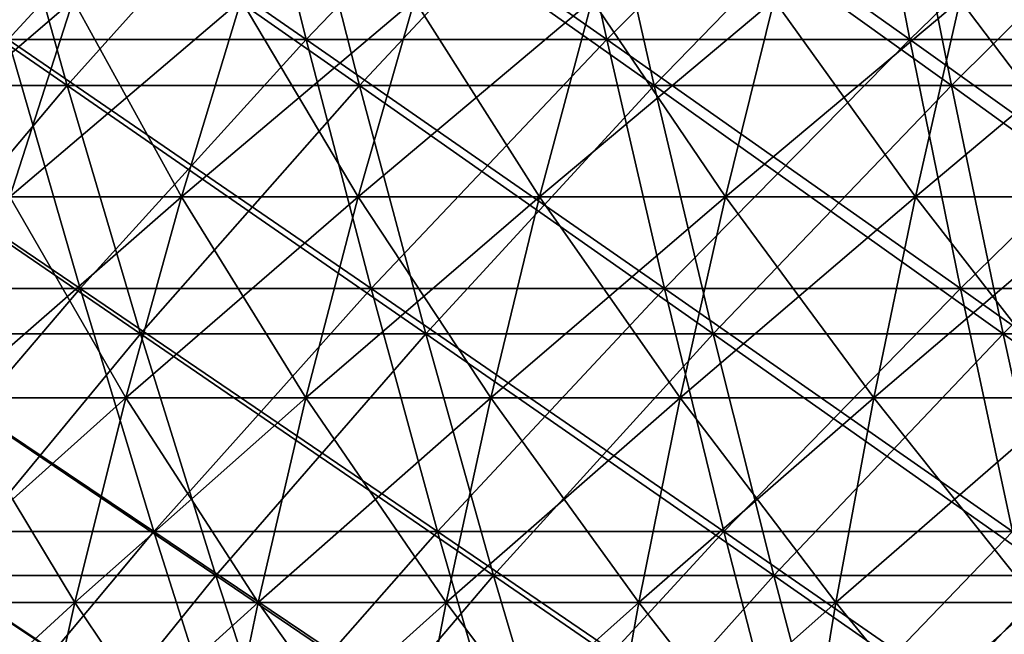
# Model space of a CAD drawing. Header units: millimetres. Extents: x -250 to 250, y 3898 to 4150.
# Tile 227 of 256: x -55 to -37, y 3969 to 3980. Entities that reach past the tile are written whole.
import ezdxf

# ---------------------------------------------------------------- set-up
doc = ezdxf.new("R2010")
doc.units = ezdxf.units.MM
doc.header["$LTSCALE"] = 5.599365
for name, color, linetype in [('10', 7, 'CONTINUOUS'), ('12', 7, 'CONTINUOUS'), ('2', 7, 'CONTINUOUS'), ('3', 7, 'CONTINUOUS'), ('4', 7, 'CONTINUOUS'), ('5', 7, 'CONTINUOUS')]:
    doc.layers.add(name, color=color, linetype=linetype)

msp = doc.modelspace()

# ---------------------------------------------------------------- linework, layer by layer
at = {"layer": '10', "color": 7, "linetype": 'Continuous', "true_color": 0xe0f2ff}
for points in [[(-57.316, 3980.636, 69.283), (-55.516, 3977.064, 73.14), (-54.365, 3980.636, 71.623), (-57.316, 3980.636, 69.283)], [(-55.516, 3977.064, 73.14), (-52.405, 3977.064, 75.401), (-54.365, 3980.636, 71.623), (-55.516, 3977.064, 73.14)], [(-54.365, 3980.636, 71.623), (-52.405, 3977.064, 75.401), (-51.318, 3980.636, 73.836), (-54.365, 3980.636, 71.623)], [(-52.405, 3977.064, 75.401), (-49.201, 3977.064, 77.529), (-51.318, 3980.636, 73.836), (-52.405, 3977.064, 75.401)], [(-51.318, 3980.636, 73.836), (-49.201, 3977.064, 77.529), (-48.181, 3980.636, 75.921), (-51.318, 3980.636, 73.836)], [(-49.201, 3977.064, 77.529), (-45.912, 3977.064, 79.521), (-48.181, 3980.636, 75.921), (-49.201, 3977.064, 77.529)], [(-48.181, 3980.636, 75.921), (-45.912, 3977.064, 79.521), (-44.959, 3980.636, 77.872), (-48.181, 3980.636, 75.921)], [(-45.912, 3977.064, 79.521), (-42.541, 3977.064, 81.374), (-44.959, 3980.636, 77.872), (-45.912, 3977.064, 79.521)], [(-44.959, 3980.636, 77.872), (-42.541, 3977.064, 81.374), (-41.659, 3980.636, 79.686), (-44.959, 3980.636, 77.872)], [(-42.541, 3977.064, 81.374), (-39.096, 3977.064, 83.084), (-41.659, 3980.636, 79.686), (-42.541, 3977.064, 81.374)], [(-41.659, 3980.636, 79.686), (-39.096, 3977.064, 83.084), (-38.285, 3980.636, 81.361), (-41.659, 3980.636, 79.686)], [(-39.096, 3977.064, 83.084), (-35.583, 3977.064, 84.648), (-38.285, 3980.636, 81.361), (-39.096, 3977.064, 83.084)], [(-38.285, 3980.636, 81.361), (-35.583, 3977.064, 84.648), (-34.845, 3980.636, 82.892), (-38.285, 3980.636, 81.361)], [(-56.582, 3973.419, 74.544), (-53.411, 3973.419, 76.848), (-55.516, 3977.064, 73.14), (-56.582, 3973.419, 74.544)], [(-55.516, 3977.064, 73.14), (-53.411, 3973.419, 76.848), (-52.405, 3977.064, 75.401), (-55.516, 3977.064, 73.14)], [(-53.411, 3973.419, 76.848), (-50.146, 3973.419, 79.017), (-52.405, 3977.064, 75.401), (-53.411, 3973.419, 76.848)], [(-52.405, 3977.064, 75.401), (-50.146, 3973.419, 79.017), (-49.201, 3977.064, 77.529), (-52.405, 3977.064, 75.401)], [(-50.146, 3973.419, 79.017), (-46.793, 3973.419, 81.048), (-49.201, 3977.064, 77.529), (-50.146, 3973.419, 79.017)], [(-49.201, 3977.064, 77.529), (-46.793, 3973.419, 81.048), (-45.912, 3977.064, 79.521), (-49.201, 3977.064, 77.529)], [(-46.793, 3973.419, 81.048), (-43.358, 3973.419, 82.936), (-45.912, 3977.064, 79.521), (-46.793, 3973.419, 81.048)], [(-45.912, 3977.064, 79.521), (-43.358, 3973.419, 82.936), (-42.541, 3977.064, 81.374), (-45.912, 3977.064, 79.521)], [(-43.358, 3973.419, 82.936), (-39.847, 3973.419, 84.679), (-42.541, 3977.064, 81.374), (-43.358, 3973.419, 82.936)], [(-42.541, 3977.064, 81.374), (-39.847, 3973.419, 84.679), (-39.096, 3977.064, 83.084), (-42.541, 3977.064, 81.374)], [(-39.847, 3973.419, 84.679), (-36.266, 3973.419, 86.274), (-39.096, 3977.064, 83.084), (-39.847, 3973.419, 84.679)], [(-39.096, 3977.064, 83.084), (-36.266, 3973.419, 86.274), (-35.583, 3977.064, 84.648), (-39.096, 3977.064, 83.084)], [(-57.561, 3969.708, 75.833), (-54.334, 3969.708, 78.177), (-56.582, 3973.419, 74.544), (-57.561, 3969.708, 75.833)], [(-56.582, 3973.419, 74.544), (-54.334, 3969.708, 78.177), (-53.411, 3973.419, 76.848), (-56.582, 3973.419, 74.544)], [(-54.334, 3969.708, 78.177), (-51.013, 3969.708, 80.384), (-53.411, 3973.419, 76.848), (-54.334, 3969.708, 78.177)], [(-53.411, 3973.419, 76.848), (-51.013, 3969.708, 80.384), (-50.146, 3973.419, 79.017), (-53.411, 3973.419, 76.848)], [(-51.013, 3969.708, 80.384), (-47.602, 3969.708, 82.449), (-50.146, 3973.419, 79.017), (-51.013, 3969.708, 80.384)], [(-50.146, 3973.419, 79.017), (-47.602, 3969.708, 82.449), (-46.793, 3973.419, 81.048), (-50.146, 3973.419, 79.017)], [(-47.602, 3969.708, 82.449), (-44.108, 3969.708, 84.37), (-46.793, 3973.419, 81.048), (-47.602, 3969.708, 82.449)], [(-46.793, 3973.419, 81.048), (-44.108, 3969.708, 84.37), (-43.358, 3973.419, 82.936), (-46.793, 3973.419, 81.048)], [(-44.108, 3969.708, 84.37), (-40.536, 3969.708, 86.144), (-43.358, 3973.419, 82.936), (-44.108, 3969.708, 84.37)], [(-43.358, 3973.419, 82.936), (-40.536, 3969.708, 86.144), (-39.847, 3973.419, 84.679), (-43.358, 3973.419, 82.936)], [(-40.536, 3969.708, 86.144), (-36.893, 3969.708, 87.765), (-39.847, 3973.419, 84.679), (-40.536, 3969.708, 86.144)], [(-39.847, 3973.419, 84.679), (-36.893, 3969.708, 87.765), (-36.266, 3973.419, 86.274), (-39.847, 3973.419, 84.679)], [(-58.45, 3965.936, 77.005), (-55.174, 3965.936, 79.385), (-57.561, 3969.708, 75.833), (-58.45, 3965.936, 77.005)], [(-57.561, 3969.708, 75.833), (-55.174, 3965.936, 79.385), (-54.334, 3969.708, 78.177), (-57.561, 3969.708, 75.833)], [(-55.174, 3965.936, 79.385), (-51.801, 3965.936, 81.626), (-54.334, 3969.708, 78.177), (-55.174, 3965.936, 79.385)], [(-54.334, 3969.708, 78.177), (-51.801, 3965.936, 81.626), (-51.013, 3969.708, 80.384), (-54.334, 3969.708, 78.177)], [(-51.801, 3965.936, 81.626), (-48.338, 3965.936, 83.724), (-51.013, 3969.708, 80.384), (-51.801, 3965.936, 81.626)], [(-51.013, 3969.708, 80.384), (-48.338, 3965.936, 83.724), (-47.602, 3969.708, 82.449), (-51.013, 3969.708, 80.384)], [(-48.338, 3965.936, 83.724), (-44.789, 3965.936, 85.674), (-47.602, 3969.708, 82.449), (-48.338, 3965.936, 83.724)], [(-47.602, 3969.708, 82.449), (-44.789, 3965.936, 85.674), (-44.108, 3969.708, 84.37), (-47.602, 3969.708, 82.449)], [(-44.789, 3965.936, 85.674), (-41.162, 3965.936, 87.475), (-44.108, 3969.708, 84.37), (-44.789, 3965.936, 85.674)], [(-44.108, 3969.708, 84.37), (-41.162, 3965.936, 87.475), (-40.536, 3969.708, 86.144), (-44.108, 3969.708, 84.37)], [(-41.162, 3965.936, 87.475), (-37.463, 3965.936, 89.122), (-40.536, 3969.708, 86.144), (-41.162, 3965.936, 87.475)], [(-40.536, 3969.708, 86.144), (-37.463, 3965.936, 89.122), (-36.893, 3969.708, 87.765), (-40.536, 3969.708, 86.144)]]:
    msp.add_3dface(points, dxfattribs=at)
at = {"layer": '12', "color": 7, "linetype": 'Continuous', "true_color": 0xe0f2ff}
for points in [[(-55.516, 3977.064, -73.14), (-58.53, 3977.064, -70.751), (-54.365, 3980.636, -71.623), (-55.516, 3977.064, -73.14)], [(-54.365, 3980.636, -71.623), (-58.53, 3977.064, -70.751), (-57.316, 3980.636, -69.283), (-54.365, 3980.636, -71.623)], [(-52.405, 3977.064, -75.401), (-55.516, 3977.064, -73.14), (-51.318, 3980.636, -73.836), (-52.405, 3977.064, -75.401)], [(-51.318, 3980.636, -73.836), (-55.516, 3977.064, -73.14), (-54.365, 3980.636, -71.623), (-51.318, 3980.636, -73.836)], [(-49.201, 3977.064, -77.529), (-52.405, 3977.064, -75.401), (-48.181, 3980.636, -75.921), (-49.201, 3977.064, -77.529)], [(-48.181, 3980.636, -75.921), (-52.405, 3977.064, -75.401), (-51.318, 3980.636, -73.836), (-48.181, 3980.636, -75.921)], [(-45.912, 3977.064, -79.521), (-49.201, 3977.064, -77.529), (-44.959, 3980.636, -77.872), (-45.912, 3977.064, -79.521)], [(-44.959, 3980.636, -77.872), (-49.201, 3977.064, -77.529), (-48.181, 3980.636, -75.921), (-44.959, 3980.636, -77.872)], [(-42.541, 3977.064, -81.374), (-45.912, 3977.064, -79.521), (-41.659, 3980.636, -79.686), (-42.541, 3977.064, -81.374)], [(-41.659, 3980.636, -79.686), (-45.912, 3977.064, -79.521), (-44.959, 3980.636, -77.872), (-41.659, 3980.636, -79.686)], [(-39.096, 3977.064, -83.084), (-42.541, 3977.064, -81.374), (-38.285, 3980.636, -81.361), (-39.096, 3977.064, -83.084)], [(-38.285, 3980.636, -81.361), (-42.541, 3977.064, -81.374), (-41.659, 3980.636, -79.686), (-38.285, 3980.636, -81.361)], [(-35.583, 3977.064, -84.648), (-39.096, 3977.064, -83.084), (-34.845, 3980.636, -82.892), (-35.583, 3977.064, -84.648)], [(-34.845, 3980.636, -82.892), (-39.096, 3977.064, -83.084), (-38.285, 3980.636, -81.361), (-34.845, 3980.636, -82.892)], [(-53.411, 3973.419, -76.848), (-56.582, 3973.419, -74.544), (-52.405, 3977.064, -75.401), (-53.411, 3973.419, -76.848)], [(-52.405, 3977.064, -75.401), (-56.582, 3973.419, -74.544), (-55.516, 3977.064, -73.14), (-52.405, 3977.064, -75.401)], [(-50.146, 3973.419, -79.017), (-53.411, 3973.419, -76.848), (-49.201, 3977.064, -77.529), (-50.146, 3973.419, -79.017)], [(-49.201, 3977.064, -77.529), (-53.411, 3973.419, -76.848), (-52.405, 3977.064, -75.401), (-49.201, 3977.064, -77.529)], [(-46.793, 3973.419, -81.048), (-50.146, 3973.419, -79.017), (-45.912, 3977.064, -79.521), (-46.793, 3973.419, -81.048)], [(-45.912, 3977.064, -79.521), (-50.146, 3973.419, -79.017), (-49.201, 3977.064, -77.529), (-45.912, 3977.064, -79.521)], [(-43.358, 3973.419, -82.936), (-46.793, 3973.419, -81.048), (-42.541, 3977.064, -81.374), (-43.358, 3973.419, -82.936)], [(-42.541, 3977.064, -81.374), (-46.793, 3973.419, -81.048), (-45.912, 3977.064, -79.521), (-42.541, 3977.064, -81.374)], [(-39.847, 3973.419, -84.679), (-43.358, 3973.419, -82.936), (-39.096, 3977.064, -83.084), (-39.847, 3973.419, -84.679)], [(-39.096, 3977.064, -83.084), (-43.358, 3973.419, -82.936), (-42.541, 3977.064, -81.374), (-39.096, 3977.064, -83.084)], [(-36.266, 3973.419, -86.274), (-39.847, 3973.419, -84.679), (-35.583, 3977.064, -84.648), (-36.266, 3973.419, -86.274)], [(-35.583, 3977.064, -84.648), (-39.847, 3973.419, -84.679), (-39.096, 3977.064, -83.084), (-35.583, 3977.064, -84.648)], [(-54.334, 3969.708, -78.177), (-57.561, 3969.708, -75.833), (-53.411, 3973.419, -76.848), (-54.334, 3969.708, -78.177)], [(-53.411, 3973.419, -76.848), (-57.561, 3969.708, -75.833), (-56.582, 3973.419, -74.544), (-53.411, 3973.419, -76.848)], [(-51.013, 3969.708, -80.384), (-54.334, 3969.708, -78.177), (-50.146, 3973.419, -79.017), (-51.013, 3969.708, -80.384)], [(-50.146, 3973.419, -79.017), (-54.334, 3969.708, -78.177), (-53.411, 3973.419, -76.848), (-50.146, 3973.419, -79.017)], [(-47.602, 3969.708, -82.449), (-51.013, 3969.708, -80.384), (-46.793, 3973.419, -81.048), (-47.602, 3969.708, -82.449)], [(-46.793, 3973.419, -81.048), (-51.013, 3969.708, -80.384), (-50.146, 3973.419, -79.017), (-46.793, 3973.419, -81.048)], [(-44.108, 3969.708, -84.37), (-47.602, 3969.708, -82.449), (-43.358, 3973.419, -82.936), (-44.108, 3969.708, -84.37)], [(-43.358, 3973.419, -82.936), (-47.602, 3969.708, -82.449), (-46.793, 3973.419, -81.048), (-43.358, 3973.419, -82.936)], [(-40.536, 3969.708, -86.144), (-44.108, 3969.708, -84.37), (-39.847, 3973.419, -84.679), (-40.536, 3969.708, -86.144)], [(-39.847, 3973.419, -84.679), (-44.108, 3969.708, -84.37), (-43.358, 3973.419, -82.936), (-39.847, 3973.419, -84.679)], [(-36.893, 3969.708, -87.765), (-40.536, 3969.708, -86.144), (-36.266, 3973.419, -86.274), (-36.893, 3969.708, -87.765)], [(-36.266, 3973.419, -86.274), (-40.536, 3969.708, -86.144), (-39.847, 3973.419, -84.679), (-36.266, 3973.419, -86.274)], [(-55.174, 3965.936, -79.385), (-58.45, 3965.936, -77.005), (-54.334, 3969.708, -78.177), (-55.174, 3965.936, -79.385)], [(-54.334, 3969.708, -78.177), (-58.45, 3965.936, -77.005), (-57.561, 3969.708, -75.833), (-54.334, 3969.708, -78.177)], [(-51.801, 3965.936, -81.626), (-55.174, 3965.936, -79.385), (-51.013, 3969.708, -80.384), (-51.801, 3965.936, -81.626)], [(-51.013, 3969.708, -80.384), (-55.174, 3965.936, -79.385), (-54.334, 3969.708, -78.177), (-51.013, 3969.708, -80.384)], [(-48.338, 3965.936, -83.724), (-51.801, 3965.936, -81.626), (-47.602, 3969.708, -82.449), (-48.338, 3965.936, -83.724)], [(-47.602, 3969.708, -82.449), (-51.801, 3965.936, -81.626), (-51.013, 3969.708, -80.384), (-47.602, 3969.708, -82.449)], [(-44.789, 3965.936, -85.674), (-48.338, 3965.936, -83.724), (-44.108, 3969.708, -84.37), (-44.789, 3965.936, -85.674)], [(-44.108, 3969.708, -84.37), (-48.338, 3965.936, -83.724), (-47.602, 3969.708, -82.449), (-44.108, 3969.708, -84.37)], [(-41.162, 3965.936, -87.475), (-44.789, 3965.936, -85.674), (-40.536, 3969.708, -86.144), (-41.162, 3965.936, -87.475)], [(-40.536, 3969.708, -86.144), (-44.789, 3965.936, -85.674), (-44.108, 3969.708, -84.37), (-40.536, 3969.708, -86.144)], [(-37.463, 3965.936, -89.122), (-41.162, 3965.936, -87.475), (-36.893, 3969.708, -87.765), (-37.463, 3965.936, -89.122)], [(-36.893, 3969.708, -87.765), (-41.162, 3965.936, -87.475), (-40.536, 3969.708, -86.144), (-36.893, 3969.708, -87.765)]]:
    msp.add_3dface(points, dxfattribs=at)
at = {"layer": '2', "color": 251, "linetype": 'Continuous', "true_color": 0x504f50}
for points in [[(-51.288, 3984.542, -180.258), (-55.546, 3979.919, -174.606), (-56.815, 3984.542, -178.593), (-51.288, 3984.542, -180.258)], [(-50.143, 3979.919, -176.233), (-55.546, 3979.919, -174.606), (-51.288, 3984.542, -180.258), (-50.143, 3979.919, -176.233)], [(-45.713, 3984.542, -181.752), (-50.143, 3979.919, -176.233), (-51.288, 3984.542, -180.258), (-45.713, 3984.542, -181.752)], [(-44.692, 3979.919, -177.694), (-50.143, 3979.919, -176.233), (-45.713, 3984.542, -181.752), (-44.692, 3979.919, -177.694)], [(-40.094, 3984.542, -183.074), (-44.692, 3979.919, -177.694), (-45.713, 3984.542, -181.752), (-40.094, 3984.542, -183.074)], [(-39.199, 3979.919, -178.986), (-44.692, 3979.919, -177.694), (-40.094, 3984.542, -183.074), (-39.199, 3979.919, -178.986)], [(-34.437, 3984.542, -184.222), (-39.199, 3979.919, -178.986), (-40.094, 3984.542, -183.074), (-34.437, 3984.542, -184.222)], [(-33.668, 3979.919, -180.108), (-39.199, 3979.919, -178.986), (-34.437, 3984.542, -184.222), (-33.668, 3979.919, -180.108)], [(-54.243, 3975.403, -170.51), (-59.468, 3975.403, -168.758), (-55.546, 3979.919, -174.606), (-54.243, 3975.403, -170.51)], [(-50.143, 3979.919, -176.233), (-54.243, 3975.403, -170.51), (-55.546, 3979.919, -174.606), (-50.143, 3979.919, -176.233)], [(-48.966, 3975.403, -172.099), (-54.243, 3975.403, -170.51), (-50.143, 3979.919, -176.233), (-48.966, 3975.403, -172.099)], [(-44.692, 3979.919, -177.694), (-48.966, 3975.403, -172.099), (-50.143, 3979.919, -176.233), (-44.692, 3979.919, -177.694)], [(-43.643, 3975.403, -173.525), (-48.966, 3975.403, -172.099), (-44.692, 3979.919, -177.694), (-43.643, 3975.403, -173.525)], [(-39.199, 3979.919, -178.986), (-43.643, 3975.403, -173.525), (-44.692, 3979.919, -177.694), (-39.199, 3979.919, -178.986)], [(-38.279, 3975.403, -174.787), (-43.643, 3975.403, -173.525), (-39.199, 3979.919, -178.986), (-38.279, 3975.403, -174.787)], [(-33.668, 3979.919, -180.108), (-38.279, 3975.403, -174.787), (-39.199, 3979.919, -178.986), (-33.668, 3979.919, -180.108)], [(-32.878, 3975.403, -175.883), (-38.279, 3975.403, -174.787), (-33.668, 3979.919, -180.108), (-32.878, 3975.403, -175.883)], [(-54.243, 3975.403, -170.51), (-58.002, 3970.995, -164.599), (-59.468, 3975.403, -168.758), (-54.243, 3975.403, -170.51)], [(-52.906, 3970.995, -166.307), (-58.002, 3970.995, -164.599), (-54.243, 3975.403, -170.51), (-52.906, 3970.995, -166.307)], [(-48.966, 3975.403, -172.099), (-52.906, 3970.995, -166.307), (-54.243, 3975.403, -170.51), (-48.966, 3975.403, -172.099)], [(-47.76, 3970.995, -167.858), (-52.906, 3970.995, -166.307), (-48.966, 3975.403, -172.099), (-47.76, 3970.995, -167.858)], [(-43.643, 3975.403, -173.525), (-47.76, 3970.995, -167.858), (-48.966, 3975.403, -172.099), (-43.643, 3975.403, -173.525)], [(-42.568, 3970.995, -169.249), (-47.76, 3970.995, -167.858), (-43.643, 3975.403, -173.525), (-42.568, 3970.995, -169.249)], [(-38.279, 3975.403, -174.787), (-42.568, 3970.995, -169.249), (-43.643, 3975.403, -173.525), (-38.279, 3975.403, -174.787)], [(-37.336, 3970.995, -170.479), (-42.568, 3970.995, -169.249), (-38.279, 3975.403, -174.787), (-37.336, 3970.995, -170.479)], [(-32.878, 3975.403, -175.883), (-37.336, 3970.995, -170.479), (-38.279, 3975.403, -174.787), (-32.878, 3975.403, -175.883)], [(-52.906, 3970.995, -166.307), (-56.501, 3966.698, -160.338), (-58.002, 3970.995, -164.599), (-52.906, 3970.995, -166.307)], [(-51.536, 3966.698, -162.001), (-56.501, 3966.698, -160.338), (-52.906, 3970.995, -166.307), (-51.536, 3966.698, -162.001)], [(-47.76, 3970.995, -167.858), (-51.536, 3966.698, -162.001), (-52.906, 3970.995, -166.307), (-47.76, 3970.995, -167.858)], [(-46.523, 3966.698, -163.512), (-51.536, 3966.698, -162.001), (-47.76, 3970.995, -167.858), (-46.523, 3966.698, -163.512)], [(-42.568, 3970.995, -169.249), (-46.523, 3966.698, -163.512), (-47.76, 3970.995, -167.858), (-42.568, 3970.995, -169.249)], [(-41.466, 3966.698, -164.867), (-46.523, 3966.698, -163.512), (-42.568, 3970.995, -169.249), (-41.466, 3966.698, -164.867)], [(-37.336, 3970.995, -170.479), (-41.466, 3966.698, -164.867), (-42.568, 3970.995, -169.249), (-37.336, 3970.995, -170.479)], [(-36.369, 3966.698, -166.066), (-41.466, 3966.698, -164.867), (-37.336, 3970.995, -170.479), (-36.369, 3966.698, -166.066)]]:
    msp.add_3dface(points, dxfattribs=at)
at = {"layer": '3', "color": 251, "linetype": 'Continuous', "true_color": 0x504f50}
for points in [[(-55.546, 3979.919, 174.606), (-50.143, 3979.919, 176.233), (-56.815, 3984.542, 178.593), (-55.546, 3979.919, 174.606)], [(-56.815, 3984.542, 178.593), (-50.143, 3979.919, 176.233), (-51.288, 3984.542, 180.258), (-56.815, 3984.542, 178.593)], [(-50.143, 3979.919, 176.233), (-44.692, 3979.919, 177.694), (-51.288, 3984.542, 180.258), (-50.143, 3979.919, 176.233)], [(-51.288, 3984.542, 180.258), (-44.692, 3979.919, 177.694), (-45.713, 3984.542, 181.752), (-51.288, 3984.542, 180.258)], [(-44.692, 3979.919, 177.694), (-39.199, 3979.919, 178.986), (-45.713, 3984.542, 181.752), (-44.692, 3979.919, 177.694)], [(-45.713, 3984.542, 181.752), (-39.199, 3979.919, 178.986), (-40.094, 3984.542, 183.074), (-45.713, 3984.542, 181.752)], [(-39.199, 3979.919, 178.986), (-33.668, 3979.919, 180.108), (-40.094, 3984.542, 183.074), (-39.199, 3979.919, 178.986)], [(-40.094, 3984.542, 183.074), (-33.668, 3979.919, 180.108), (-34.437, 3984.542, 184.222), (-40.094, 3984.542, 183.074)], [(-59.468, 3975.403, 168.758), (-54.243, 3975.403, 170.51), (-60.897, 3979.919, 172.812), (-59.468, 3975.403, 168.758)], [(-60.897, 3979.919, 172.812), (-54.243, 3975.403, 170.51), (-55.546, 3979.919, 174.606), (-60.897, 3979.919, 172.812)], [(-54.243, 3975.403, 170.51), (-48.966, 3975.403, 172.099), (-55.546, 3979.919, 174.606), (-54.243, 3975.403, 170.51)], [(-55.546, 3979.919, 174.606), (-48.966, 3975.403, 172.099), (-50.143, 3979.919, 176.233), (-55.546, 3979.919, 174.606)], [(-48.966, 3975.403, 172.099), (-43.643, 3975.403, 173.525), (-50.143, 3979.919, 176.233), (-48.966, 3975.403, 172.099)], [(-50.143, 3979.919, 176.233), (-43.643, 3975.403, 173.525), (-44.692, 3979.919, 177.694), (-50.143, 3979.919, 176.233)], [(-43.643, 3975.403, 173.525), (-38.279, 3975.403, 174.787), (-44.692, 3979.919, 177.694), (-43.643, 3975.403, 173.525)], [(-44.692, 3979.919, 177.694), (-38.279, 3975.403, 174.787), (-39.199, 3979.919, 178.986), (-44.692, 3979.919, 177.694)], [(-38.279, 3975.403, 174.787), (-32.878, 3975.403, 175.883), (-39.199, 3979.919, 178.986), (-38.279, 3975.403, 174.787)], [(-39.199, 3979.919, 178.986), (-32.878, 3975.403, 175.883), (-33.668, 3979.919, 180.108), (-39.199, 3979.919, 178.986)], [(-58.002, 3970.995, 164.599), (-52.906, 3970.995, 166.307), (-59.468, 3975.403, 168.758), (-58.002, 3970.995, 164.599)], [(-59.468, 3975.403, 168.758), (-52.906, 3970.995, 166.307), (-54.243, 3975.403, 170.51), (-59.468, 3975.403, 168.758)], [(-52.906, 3970.995, 166.307), (-47.76, 3970.995, 167.858), (-54.243, 3975.403, 170.51), (-52.906, 3970.995, 166.307)], [(-54.243, 3975.403, 170.51), (-47.76, 3970.995, 167.858), (-48.966, 3975.403, 172.099), (-54.243, 3975.403, 170.51)], [(-47.76, 3970.995, 167.858), (-42.568, 3970.995, 169.249), (-48.966, 3975.403, 172.099), (-47.76, 3970.995, 167.858)], [(-48.966, 3975.403, 172.099), (-42.568, 3970.995, 169.249), (-43.643, 3975.403, 173.525), (-48.966, 3975.403, 172.099)], [(-42.568, 3970.995, 169.249), (-37.336, 3970.995, 170.479), (-43.643, 3975.403, 173.525), (-42.568, 3970.995, 169.249)], [(-43.643, 3975.403, 173.525), (-37.336, 3970.995, 170.479), (-38.279, 3975.403, 174.787), (-43.643, 3975.403, 173.525)], [(-37.336, 3970.995, 170.479), (-32.068, 3970.995, 171.548), (-38.279, 3975.403, 174.787), (-37.336, 3970.995, 170.479)], [(-38.279, 3975.403, 174.787), (-32.068, 3970.995, 171.548), (-32.878, 3975.403, 175.883), (-38.279, 3975.403, 174.787)], [(-56.501, 3966.698, 160.338), (-51.536, 3966.698, 162.001), (-58.002, 3970.995, 164.599), (-56.501, 3966.698, 160.338)], [(-58.002, 3970.995, 164.599), (-51.536, 3966.698, 162.001), (-52.906, 3970.995, 166.307), (-58.002, 3970.995, 164.599)], [(-51.536, 3966.698, 162.001), (-46.523, 3966.698, 163.512), (-52.906, 3970.995, 166.307), (-51.536, 3966.698, 162.001)], [(-52.906, 3970.995, 166.307), (-46.523, 3966.698, 163.512), (-47.76, 3970.995, 167.858), (-52.906, 3970.995, 166.307)], [(-46.523, 3966.698, 163.512), (-41.466, 3966.698, 164.867), (-47.76, 3970.995, 167.858), (-46.523, 3966.698, 163.512)], [(-47.76, 3970.995, 167.858), (-41.466, 3966.698, 164.867), (-42.568, 3970.995, 169.249), (-47.76, 3970.995, 167.858)], [(-41.466, 3966.698, 164.867), (-36.369, 3966.698, 166.066), (-42.568, 3970.995, 169.249), (-41.466, 3966.698, 164.867)], [(-42.568, 3970.995, 169.249), (-36.369, 3966.698, 166.066), (-37.336, 3970.995, 170.479), (-42.568, 3970.995, 169.249)]]:
    msp.add_3dface(points, dxfattribs=at)
at = {"layer": '4', "color": 155, "linetype": 'Continuous', "true_color": 0x4a708c}
for points in [[(-54.476, 3979.082, 171.241), (-59.723, 3979.082, 169.482), (-55.771, 3983.691, 175.314), (-54.476, 3979.082, 171.241)], [(-50.346, 3983.691, 176.948), (-54.476, 3979.082, 171.241), (-55.771, 3983.691, 175.314), (-50.346, 3983.691, 176.948)], [(-49.176, 3979.082, 172.837), (-54.476, 3979.082, 171.241), (-50.346, 3983.691, 176.948), (-49.176, 3979.082, 172.837)], [(-44.873, 3983.691, 178.414), (-49.176, 3979.082, 172.837), (-50.346, 3983.691, 176.948), (-44.873, 3983.691, 178.414)], [(-43.831, 3979.082, 174.269), (-49.176, 3979.082, 172.837), (-44.873, 3983.691, 178.414), (-43.831, 3979.082, 174.269)], [(-39.357, 3983.691, 179.712), (-43.831, 3979.082, 174.269), (-44.873, 3983.691, 178.414), (-39.357, 3983.691, 179.712)], [(-38.443, 3979.082, 175.537), (-43.831, 3979.082, 174.269), (-39.357, 3983.691, 179.712), (-38.443, 3979.082, 175.537)], [(-33.805, 3983.691, 180.838), (-38.443, 3979.082, 175.537), (-39.357, 3983.691, 179.712), (-33.805, 3983.691, 180.838)], [(-33.019, 3979.082, 176.637), (-38.443, 3979.082, 175.537), (-33.805, 3983.691, 180.838), (-33.019, 3979.082, 176.637)], [(-54.476, 3979.082, 171.241), (-58.264, 3974.582, 165.342), (-59.723, 3979.082, 169.482), (-54.476, 3979.082, 171.241)], [(-53.145, 3974.582, 167.058), (-58.264, 3974.582, 165.342), (-54.476, 3979.082, 171.241), (-53.145, 3974.582, 167.058)], [(-49.176, 3979.082, 172.837), (-53.145, 3974.582, 167.058), (-54.476, 3979.082, 171.241), (-49.176, 3979.082, 172.837)], [(-47.975, 3974.582, 168.615), (-53.145, 3974.582, 167.058), (-49.176, 3979.082, 172.837), (-47.975, 3974.582, 168.615)], [(-43.831, 3979.082, 174.269), (-47.975, 3974.582, 168.615), (-49.176, 3979.082, 172.837), (-43.831, 3979.082, 174.269)], [(-42.76, 3974.582, 170.013), (-47.975, 3974.582, 168.615), (-43.831, 3979.082, 174.269), (-42.76, 3974.582, 170.013)], [(-38.443, 3979.082, 175.537), (-42.76, 3974.582, 170.013), (-43.831, 3979.082, 174.269), (-38.443, 3979.082, 175.537)], [(-37.504, 3974.582, 171.249), (-42.76, 3974.582, 170.013), (-38.443, 3979.082, 175.537), (-37.504, 3974.582, 171.249)], [(-33.019, 3979.082, 176.637), (-37.504, 3974.582, 171.249), (-38.443, 3979.082, 175.537), (-33.019, 3979.082, 176.637)], [(-32.213, 3974.582, 172.322), (-37.504, 3974.582, 171.249), (-33.019, 3979.082, 176.637), (-32.213, 3974.582, 172.322)], [(-53.145, 3974.582, 167.058), (-56.768, 3970.196, 161.096), (-58.264, 3974.582, 165.342), (-53.145, 3974.582, 167.058)], [(-51.78, 3970.196, 162.768), (-56.768, 3970.196, 161.096), (-53.145, 3974.582, 167.058), (-51.78, 3970.196, 162.768)], [(-47.975, 3974.582, 168.615), (-51.78, 3970.196, 162.768), (-53.145, 3974.582, 167.058), (-47.975, 3974.582, 168.615)], [(-46.743, 3970.196, 164.285), (-51.78, 3970.196, 162.768), (-47.975, 3974.582, 168.615), (-46.743, 3970.196, 164.285)], [(-42.76, 3974.582, 170.013), (-46.743, 3970.196, 164.285), (-47.975, 3974.582, 168.615), (-42.76, 3974.582, 170.013)], [(-41.662, 3970.196, 165.647), (-46.743, 3970.196, 164.285), (-42.76, 3974.582, 170.013), (-41.662, 3970.196, 165.647)], [(-37.504, 3974.582, 171.249), (-41.662, 3970.196, 165.647), (-42.76, 3974.582, 170.013), (-37.504, 3974.582, 171.249)], [(-36.541, 3970.196, 166.851), (-41.662, 3970.196, 165.647), (-37.504, 3974.582, 171.249), (-36.541, 3970.196, 166.851)], [(-32.213, 3974.582, 172.322), (-36.541, 3970.196, 166.851), (-37.504, 3974.582, 171.249), (-32.213, 3974.582, 172.322)], [(-55.235, 3965.925, 156.746), (-60.036, 3965.925, 154.971), (-56.768, 3970.196, 161.096), (-55.235, 3965.925, 156.746)], [(-51.78, 3970.196, 162.768), (-55.235, 3965.925, 156.746), (-56.768, 3970.196, 161.096), (-51.78, 3970.196, 162.768)], [(-50.382, 3965.925, 158.373), (-55.235, 3965.925, 156.746), (-51.78, 3970.196, 162.768), (-50.382, 3965.925, 158.373)], [(-46.743, 3970.196, 164.285), (-50.382, 3965.925, 158.373), (-51.78, 3970.196, 162.768), (-46.743, 3970.196, 164.285)], [(-45.481, 3965.925, 159.849), (-50.382, 3965.925, 158.373), (-46.743, 3970.196, 164.285), (-45.481, 3965.925, 159.849)], [(-41.662, 3970.196, 165.647), (-45.481, 3965.925, 159.849), (-46.743, 3970.196, 164.285), (-41.662, 3970.196, 165.647)], [(-40.537, 3965.925, 161.174), (-45.481, 3965.925, 159.849), (-41.662, 3970.196, 165.647), (-40.537, 3965.925, 161.174)], [(-36.541, 3970.196, 166.851), (-40.537, 3965.925, 161.174), (-41.662, 3970.196, 165.647), (-36.541, 3970.196, 166.851)], [(-35.554, 3965.925, 162.346), (-40.537, 3965.925, 161.174), (-36.541, 3970.196, 166.851), (-35.554, 3965.925, 162.346)]]:
    msp.add_3dface(points, dxfattribs=at)
at = {"layer": '5', "color": 155, "linetype": 'Continuous', "true_color": 0x4a708c}
for points in [[(-59.723, 3979.082, -169.482), (-54.476, 3979.082, -171.241), (-61.144, 3983.691, -173.513), (-59.723, 3979.082, -169.482)], [(-61.144, 3983.691, -173.513), (-54.476, 3979.082, -171.241), (-55.771, 3983.691, -175.314), (-61.144, 3983.691, -173.513)], [(-54.476, 3979.082, -171.241), (-49.176, 3979.082, -172.837), (-55.771, 3983.691, -175.314), (-54.476, 3979.082, -171.241)], [(-55.771, 3983.691, -175.314), (-49.176, 3979.082, -172.837), (-50.346, 3983.691, -176.948), (-55.771, 3983.691, -175.314)], [(-49.176, 3979.082, -172.837), (-43.831, 3979.082, -174.269), (-50.346, 3983.691, -176.948), (-49.176, 3979.082, -172.837)], [(-50.346, 3983.691, -176.948), (-43.831, 3979.082, -174.269), (-44.873, 3983.691, -178.414), (-50.346, 3983.691, -176.948)], [(-43.831, 3979.082, -174.269), (-38.443, 3979.082, -175.537), (-44.873, 3983.691, -178.414), (-43.831, 3979.082, -174.269)], [(-44.873, 3983.691, -178.414), (-38.443, 3979.082, -175.537), (-39.357, 3983.691, -179.712), (-44.873, 3983.691, -178.414)], [(-38.443, 3979.082, -175.537), (-33.019, 3979.082, -176.637), (-39.357, 3983.691, -179.712), (-38.443, 3979.082, -175.537)], [(-39.357, 3983.691, -179.712), (-33.019, 3979.082, -176.637), (-33.805, 3983.691, -180.838), (-39.357, 3983.691, -179.712)], [(-58.264, 3974.582, -165.342), (-53.145, 3974.582, -167.058), (-59.723, 3979.082, -169.482), (-58.264, 3974.582, -165.342)], [(-59.723, 3979.082, -169.482), (-53.145, 3974.582, -167.058), (-54.476, 3979.082, -171.241), (-59.723, 3979.082, -169.482)], [(-53.145, 3974.582, -167.058), (-47.975, 3974.582, -168.615), (-54.476, 3979.082, -171.241), (-53.145, 3974.582, -167.058)], [(-54.476, 3979.082, -171.241), (-47.975, 3974.582, -168.615), (-49.176, 3979.082, -172.837), (-54.476, 3979.082, -171.241)], [(-47.975, 3974.582, -168.615), (-42.76, 3974.582, -170.013), (-49.176, 3979.082, -172.837), (-47.975, 3974.582, -168.615)], [(-49.176, 3979.082, -172.837), (-42.76, 3974.582, -170.013), (-43.831, 3979.082, -174.269), (-49.176, 3979.082, -172.837)], [(-42.76, 3974.582, -170.013), (-37.504, 3974.582, -171.249), (-43.831, 3979.082, -174.269), (-42.76, 3974.582, -170.013)], [(-43.831, 3979.082, -174.269), (-37.504, 3974.582, -171.249), (-38.443, 3979.082, -175.537), (-43.831, 3979.082, -174.269)], [(-37.504, 3974.582, -171.249), (-32.213, 3974.582, -172.322), (-38.443, 3979.082, -175.537), (-37.504, 3974.582, -171.249)], [(-38.443, 3979.082, -175.537), (-32.213, 3974.582, -172.322), (-33.019, 3979.082, -176.637), (-38.443, 3979.082, -175.537)], [(-56.768, 3970.196, -161.096), (-51.78, 3970.196, -162.768), (-58.264, 3974.582, -165.342), (-56.768, 3970.196, -161.096)], [(-58.264, 3974.582, -165.342), (-51.78, 3970.196, -162.768), (-53.145, 3974.582, -167.058), (-58.264, 3974.582, -165.342)], [(-51.78, 3970.196, -162.768), (-46.743, 3970.196, -164.285), (-53.145, 3974.582, -167.058), (-51.78, 3970.196, -162.768)], [(-53.145, 3974.582, -167.058), (-46.743, 3970.196, -164.285), (-47.975, 3974.582, -168.615), (-53.145, 3974.582, -167.058)], [(-46.743, 3970.196, -164.285), (-41.662, 3970.196, -165.647), (-47.975, 3974.582, -168.615), (-46.743, 3970.196, -164.285)], [(-47.975, 3974.582, -168.615), (-41.662, 3970.196, -165.647), (-42.76, 3974.582, -170.013), (-47.975, 3974.582, -168.615)], [(-41.662, 3970.196, -165.647), (-36.541, 3970.196, -166.851), (-42.76, 3974.582, -170.013), (-41.662, 3970.196, -165.647)], [(-42.76, 3974.582, -170.013), (-36.541, 3970.196, -166.851), (-37.504, 3974.582, -171.249), (-42.76, 3974.582, -170.013)], [(-36.541, 3970.196, -166.851), (-31.385, 3970.196, -167.897), (-37.504, 3974.582, -171.249), (-36.541, 3970.196, -166.851)], [(-37.504, 3974.582, -171.249), (-31.385, 3970.196, -167.897), (-32.213, 3974.582, -172.322), (-37.504, 3974.582, -171.249)], [(-60.036, 3965.925, -154.971), (-55.235, 3965.925, -156.746), (-61.702, 3970.196, -159.271), (-60.036, 3965.925, -154.971)], [(-61.702, 3970.196, -159.271), (-55.235, 3965.925, -156.746), (-56.768, 3970.196, -161.096), (-61.702, 3970.196, -159.271)], [(-55.235, 3965.925, -156.746), (-50.382, 3965.925, -158.373), (-56.768, 3970.196, -161.096), (-55.235, 3965.925, -156.746)], [(-56.768, 3970.196, -161.096), (-50.382, 3965.925, -158.373), (-51.78, 3970.196, -162.768), (-56.768, 3970.196, -161.096)], [(-50.382, 3965.925, -158.373), (-45.481, 3965.925, -159.849), (-51.78, 3970.196, -162.768), (-50.382, 3965.925, -158.373)], [(-51.78, 3970.196, -162.768), (-45.481, 3965.925, -159.849), (-46.743, 3970.196, -164.285), (-51.78, 3970.196, -162.768)], [(-45.481, 3965.925, -159.849), (-40.537, 3965.925, -161.174), (-46.743, 3970.196, -164.285), (-45.481, 3965.925, -159.849)], [(-46.743, 3970.196, -164.285), (-40.537, 3965.925, -161.174), (-41.662, 3970.196, -165.647), (-46.743, 3970.196, -164.285)], [(-40.537, 3965.925, -161.174), (-35.554, 3965.925, -162.346), (-41.662, 3970.196, -165.647), (-40.537, 3965.925, -161.174)], [(-41.662, 3970.196, -165.647), (-35.554, 3965.925, -162.346), (-36.541, 3970.196, -166.851), (-41.662, 3970.196, -165.647)]]:
    msp.add_3dface(points, dxfattribs=at)

doc.saveas('drawing.dxf')
